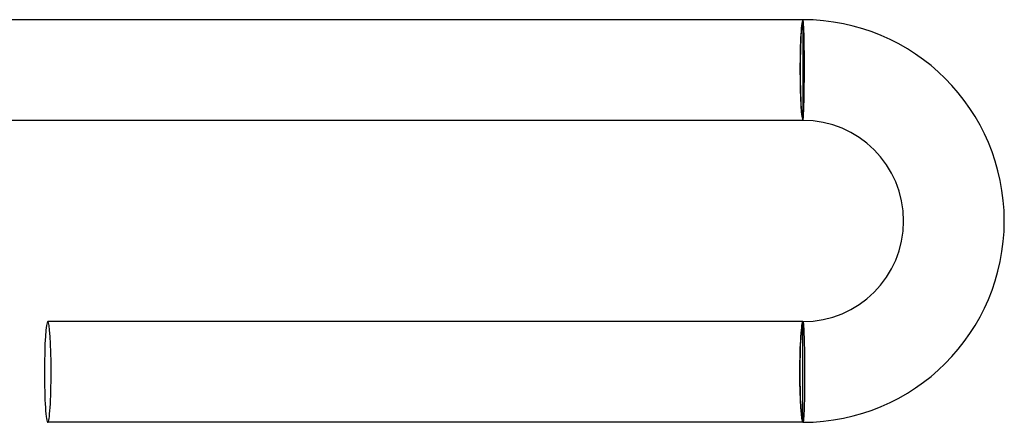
# Model space of a CAD drawing. Header units: millimetres. Extents: x -430 to 430, y -430 to 430.
# Tile 90 of 116: x 391 to 430, y -14 to 2. Entities that reach past the tile are written whole.
import ezdxf

# ---------------------------------------------------------------- set-up
doc = ezdxf.new("R2010")
doc.units = ezdxf.units.MM
doc.layers.add('HIDDEN', color=7, linetype='Continuous')
doc.layers.add('THICK', color=7, linetype='Continuous')

msp = doc.modelspace()

# ---------------------------------------------------------------- linework, layer by layer
at = {"layer": 'HIDDEN'}
for p, q in [((422, 2), (422, 1.9)), ((422, 1.9), (422, -1.9)), ((422, -1.9), (422, -2)), ((422, -10.1), (422, -10)), ((422, -13.9), (422, -10.1)), ((422, -14), (422, -13.9))]:
    msp.add_line(p, q, dxfattribs=at)
for centre, major_axis, ratio, start_param, end_param in [((422, 0), (0, -2), 0.058722, -3.141593, -1.570796), ((422, 0), (0, 1.9), 0.058722, 0, 3.141593), ((422, 0), (0, -2), 0.058722, -1.570796, 0), ((422, -12), (0, -2), 0.066519, -3.141593, -1.570796), ((422, -12), (0, -1.9), 0.066519, 3.141593, 6.283185), ((422, -12), (0, -2), 0.066519, -1.570796, 0)]:
    msp.add_ellipse(centre, major_axis=major_axis, ratio=ratio, start_param=start_param, end_param=end_param, dxfattribs=at)
at = {"layer": 'THICK'}
for p, q in [((422, 2), (389.995, 2)), ((422.003, 1.998), (422, 2)), ((422.006, 1.991), (422.003, 1.998)), ((422.009, 1.98), (422.006, 1.991)), ((422.012, 1.964), (422.009, 1.98)), ((422.015, 1.944), (422.012, 1.964)), ((422.018, 1.919), (422.015, 1.944)), ((422.021, 1.89), (422.018, 1.919)), ((422.023, 1.857), (422.021, 1.89)), ((422.026, 1.819), (422.023, 1.857)), ((422.029, 1.777), (422.026, 1.819)), ((422.031, 1.732), (422.029, 1.777)), ((422.034, 1.682), (422.031, 1.732)), ((422.036, 1.629), (422.034, 1.682)), ((422.038, 1.572), (422.036, 1.629)), ((422.041, 1.511), (422.038, 1.572)), ((422.043, 1.447), (422.041, 1.511)), ((422.045, 1.38), (422.043, 1.447)), ((422.047, 1.31), (422.045, 1.38)), ((422.048, 1.236), (422.047, 1.31)), ((422.05, 1.16), (422.048, 1.236)), ((422.051, 1.081), (422.05, 1.16)), ((422.053, 1), (422.051, 1.081)), ((422.054, 0.916), (422.053, 1)), ((422.055, 0.831), (422.054, 0.916)), ((422.056, 0.743), (422.055, 0.831)), ((422.057, 0.654), (422.056, 0.743)), ((422.058, 0.563), (422.057, 0.654)), ((422.058, 0.471), (422.058, 0.563)), ((422.059, 0.378), (422.058, 0.471)), ((422.058, -0.092), (422.059, 0)), ((422.059, 0.284), (422.059, 0.378)), ((422.059, 0.19), (422.059, 0.284)), ((422.059, 0.095), (422.059, 0.19)), ((422.059, 0), (422.059, 0.095)), ((422.056, -0.458), (422.057, -0.368)), ((422.057, -0.368), (422.058, -0.277)), ((422.058, -0.185), (422.058, -0.092)), ((422.058, -0.277), (422.058, -0.185)), ((422.052, -0.808), (422.053, -0.722)), ((422.053, -0.722), (422.054, -0.635)), ((422.054, -0.635), (422.055, -0.547)), ((422.055, -0.547), (422.056, -0.458)), ((422.044, -1.205), (422.046, -1.13)), ((422.046, -1.13), (422.048, -1.053)), ((422.048, -1.053), (422.049, -0.973)), ((422.049, -0.973), (422.051, -0.891)), ((422.051, -0.891), (422.052, -0.808)), ((422.033, -1.596), (422.035, -1.539)), ((422.035, -1.539), (422.037, -1.478)), ((422.037, -1.478), (422.039, -1.414)), ((422.039, -1.414), (422.041, -1.347)), ((422.041, -1.347), (422.043, -1.277)), ((422.043, -1.277), (422.044, -1.205)), ((422.01, -1.966), (422.012, -1.947)), ((422.012, -1.947), (422.015, -1.924)), ((422.015, -1.924), (422.017, -1.896)), ((422.017, -1.896), (422.019, -1.865)), ((422.019, -1.865), (422.022, -1.829)), ((422.022, -1.829), (422.024, -1.79)), ((422.024, -1.79), (422.026, -1.747)), ((422.026, -1.747), (422.028, -1.7)), ((422.028, -1.7), (422.031, -1.65)), ((422.031, -1.65), (422.033, -1.596)), ((422, -2), (389.995, -2)), ((422, -2), (422.002, -1.998)), ((422.002, -1.998), (422.005, -1.991)), ((422.005, -1.991), (422.007, -1.981)), ((422.007, -1.981), (422.01, -1.966)), ((422, -10), (392, -10)), ((422, -10), (422.003, -10.002)), ((422.003, -10.002), (422.006, -10.009)), ((422.006, -10.009), (422.008, -10.019)), ((422.008, -10.019), (422.011, -10.034)), ((422.011, -10.034), (422.014, -10.053)), ((422.014, -10.053), (422.016, -10.076)), ((422.016, -10.076), (422.019, -10.104)), ((422.019, -10.104), (422.022, -10.135)), ((422.022, -10.135), (422.024, -10.171)), ((422.024, -10.171), (422.027, -10.21)), ((422.027, -10.21), (422.03, -10.253)), ((422.03, -10.253), (422.032, -10.3)), ((422.032, -10.3), (422.035, -10.35)), ((422.035, -10.35), (422.037, -10.404)), ((422.037, -10.404), (422.039, -10.461)), ((422.039, -10.461), (422.042, -10.522)), ((422.042, -10.522), (422.044, -10.586)), ((422.044, -10.586), (422.046, -10.653)), ((422.046, -10.653), (422.048, -10.722)), ((422.048, -10.722), (422.05, -10.795)), ((422.05, -10.795), (422.052, -10.87)), ((422.052, -10.87), (422.054, -10.947)), ((422.054, -10.947), (422.056, -11.027)), ((422.056, -11.027), (422.057, -11.109)), ((422.057, -11.109), (422.059, -11.192)), ((422.059, -11.192), (422.06, -11.278)), ((422.06, -11.278), (422.061, -11.365)), ((422.061, -11.365), (422.063, -11.453)), ((422.063, -11.453), (422.064, -11.542)), ((422.064, -11.542), (422.064, -11.632)), ((422.064, -11.632), (422.065, -11.723)), ((422.065, -11.723), (422.066, -11.815)), ((422.066, -11.815), (422.066, -11.908)), ((422.066, -11.908), (422.067, -12)), ((422.067, -12), (422.067, -12.095)), ((422.067, -12.095), (422.067, -12.19)), ((422.066, -12.471), (422.065, -12.563)), ((422.067, -12.284), (422.066, -12.378)), ((422.066, -12.378), (422.066, -12.471)), ((422.067, -12.19), (422.067, -12.284)), ((422.063, -12.831), (422.061, -12.916)), ((422.064, -12.743), (422.063, -12.831)), ((422.065, -12.654), (422.064, -12.743)), ((422.065, -12.563), (422.065, -12.654)), ((422.055, -13.236), (422.053, -13.31)), ((422.057, -13.16), (422.055, -13.236)), ((422.058, -13.081), (422.057, -13.16)), ((422.06, -13), (422.058, -13.081)), ((422.061, -12.916), (422.06, -13)), ((422.038, -13.682), (422.035, -13.732)), ((422.041, -13.629), (422.038, -13.682)), ((422.044, -13.572), (422.041, -13.629)), ((422.046, -13.512), (422.044, -13.572)), ((422.048, -13.448), (422.046, -13.512)), ((422.051, -13.38), (422.048, -13.448)), ((422.053, -13.31), (422.051, -13.38)), ((422, -14), (392, -14)), ((422.003, -13.998), (422, -14)), ((422.007, -13.991), (422.003, -13.998)), ((422.01, -13.98), (422.007, -13.991)), ((422.014, -13.964), (422.01, -13.98)), ((422.017, -13.944), (422.014, -13.964)), ((422.02, -13.919), (422.017, -13.944)), ((422.023, -13.89), (422.02, -13.919)), ((422.026, -13.857), (422.023, -13.89)), ((422.029, -13.819), (422.026, -13.857)), ((422.033, -13.778), (422.029, -13.819)), ((422.035, -13.732), (422.033, -13.778))]:
    msp.add_line(p, q, dxfattribs=at)
for radius in [8, 4]:
    msp.add_arc((422, -6), radius, 270, 90, dxfattribs=at)
for start_param, end_param in [(0, 1.570796), (-1.570796, 0), (1.570796, 3.141593), (-3.141593, -1.570796)]:
    msp.add_ellipse((392, -12), major_axis=(0, 2), ratio=0.066519, start_param=start_param, end_param=end_param, dxfattribs=at)

doc.saveas('drawing.dxf')
